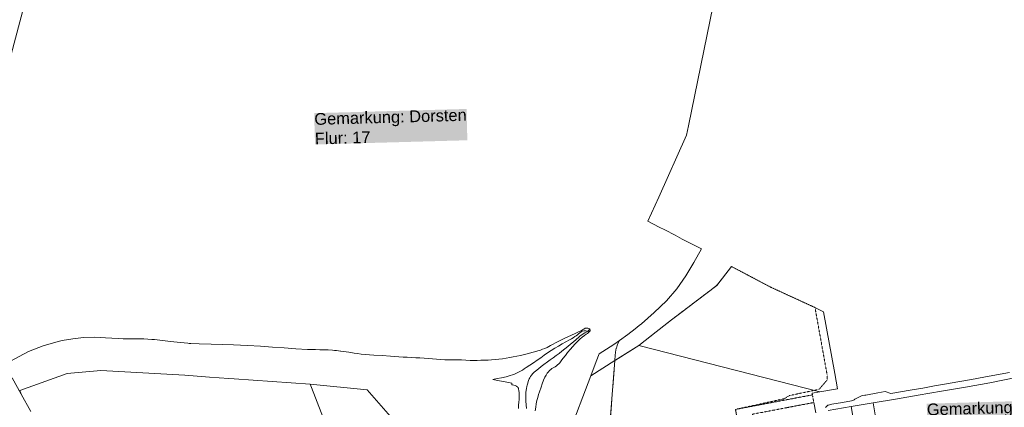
# Model space of a CAD drawing. Header units: millimetres. Extents: x -191 to 81095, y -508122 to 28741.
# Tile 172 of 255: x 4073 to 4701, y 10587 to 10834. Entities that reach past the tile are written whole.
import ezdxf

# ---------------------------------------------------------------- set-up
doc = ezdxf.new("R2010")
doc.units = ezdxf.units.MM
for name, pattern in [('VE22-087 DB - VST Hervest-Dorsten ALK VA2736$0$1', [0]), ('VE22-087 DB - VST Hervest-Dorsten ALK VA2736$0$2', [0.16, 0.06, -0.1]), ('VE22-087 DB - VST Hervest-Dorsten ALK VA2736$0$3', [0.26, 0.11, -0.15])]:
    doc.linetypes.add(name, pattern=pattern)
for name, color, linetype, lineweight in [('VE22-087 DB - VST Hervest-Dorsten ALK VA2736$0$AX_Flurstueck', 9, 'VE22-087 DB - VST Hervest-Dorsten ALK VA2736$0$1', 18), ('VE22-087 DB - VST Hervest-Dorsten ALK VA2736$0$AX_Gelaendekante', 7, 'VE22-087 DB - VST Hervest-Dorsten ALK VA2736$0$1', 18), ('VE22-087 DB - VST Hervest-Dorsten ALK VA2736$0$AX_Landwirtschaft', 7, 'VE22-087 DB - VST Hervest-Dorsten ALK VA2736$0$1', 18), ('VE22-087 DB - VST Hervest-Dorsten ALK VA2736$0$AX_SonstigesBauwerkOderSonstigeEinrichtung', 7, 'VE22-087 DB - VST Hervest-Dorsten ALK VA2736$0$1', 18), ('VE22-087 DB - VST Hervest-Dorsten ALK VA2736$0$AX_Strassenverkehr', 7, 'VE22-087 DB - VST Hervest-Dorsten ALK VA2736$0$1', 18), ('VE22-087 DB - VST Hervest-Dorsten ALK VA2736$0$AX_Strassenverkehrsanlage', 7, 'VE22-087 DB - VST Hervest-Dorsten ALK VA2736$0$1', 18), ('VE22-087 DB - VST Hervest-Dorsten ALK VA2736$0$AX_Wald', 7, 'VE22-087 DB - VST Hervest-Dorsten ALK VA2736$0$1', 18), ('VE22-087 DB - VST Hervest-Dorsten ALK VA2736$0$AX_Weg', 7, 'VE22-087 DB - VST Hervest-Dorsten ALK VA2736$0$1', 18), ('VE22-087 DB - VST Hervest-Dorsten ALK VA2736$0$AX_Wohnbauflaeche', 7, 'VE22-087 DB - VST Hervest-Dorsten ALK VA2736$0$1', 18), ('VE22-087 DB - VST Hervest-Dorsten ALK VA2736$0$Flurgrenzen', 9, 'VE22-087 DB - VST Hervest-Dorsten ALK VA2736$0$1', 18)]:
    doc.layers.add(name, color=color, linetype=linetype, lineweight=lineweight)
doc.layers.add('XREF ALK Kataster', color=251, linetype='Continuous')
doc.styles.add('VE22-087 DB - VST Hervest-Dorsten ALK VA2736$0$0', font='arial.ttf')

# ---------------------------------------------------------------- blocks, each defined once
blk = doc.blocks.new('VE22-087 DB - VST Hervest-Dorsten ALK VA2736')
at = {"layer": 'VE22-087 DB - VST Hervest-Dorsten ALK VA2736$0$AX_Flurstueck', "linetype": 'VE22-087 DB - VST Hervest-Dorsten ALK VA2736$0$1', "lineweight": 13, "ltscale": 0.5}
for points in [[(4552.12, 10492.7, 0), (4533.4, 10565.63, 0), (4530.58, 10580.32, 0), (4529.64, 10585.24, 0), (4578.71, 10594.53, 0), (4578.52, 10595.51, 0), (4583.45, 10596.49, 0), (4468.04, 10626.08, 0), (4452.69, 10616.41, 0), (4448.72, 10564.71, 0), (4440.14, 10452.7, 0), (4495.14, 10468.24, 0), (4511.7, 10473.31, 0), (4548.1, 10484.47, 0)], [(4259.14, 10599.26, 0), (4269.02, 10573.91, 0), (4274.64, 10559.46, 0), (4257.75, 10535.34, 0), (4253.29, 10533.2, 0), (4256.21, 10519.76, 0), (4254.26, 10519.34, 0), (4262.93, 10479.39, 0), (4270.6, 10444.08, 0), (4271.84, 10438.45, 0), (4272.54, 10435.29, 0), (4273.72, 10430.65, 0), (4346.06, 10445.4, 0), (4337.57, 10489.13, 0), (4337.27, 10490.65, 0), (4336.25, 10496.22, 0), (4327.09, 10545.94, 0), (4323.94, 10550.32, 0), (4321.72, 10553.41, 0), (4317.29, 10561.48, 0), (4309.54, 10580.62, 0), (4294.76, 10597.78, 0), (4258.32, 10601.36, 0)], [(4633.27, 10495, 0), (4631.99, 10502.61, 0), (4617.48, 10589.4, 0), (4603.53, 10587, 0), (4611.48, 10539.39, 0), (4618.36, 10498.42, 0), (4619.46, 10491.74, 0)]]:
    blk.add_polyline3d(points, close=True, dxfattribs=at)
for points in [[(4448.72, 10564.71, 0), (4452.69, 10616.41, 0), (4437.37, 10606.75, 0), (4423.03, 10569.15, 0)], [(4080, 10583.8, 0), (4073.98, 10594.89, 0), (4068.27, 10605.42, 0)]]:
    blk.add_polyline3d(points, dxfattribs=at)
at = {"layer": 'VE22-087 DB - VST Hervest-Dorsten ALK VA2736$0$AX_Gelaendekante', "color": 18, "linetype": 'VE22-087 DB - VST Hervest-Dorsten ALK VA2736$0$1', "lineweight": 13, "ltscale": 0.5, "true_color": 0x520000}
for points in [[(4401.87, 10584.39, 0), (4402.18, 10586.73, 0), (4402.54, 10588.75, 0), (4403.01, 10590.87, 0), (4403.49, 10592.76, 0), (4404.06, 10594.77, 0), (4404.57, 10596.41, 0), (4405.62, 10599.54, 0), (4406.32, 10601.51, 0), (4407.22, 10603.82, 0), (4408.11, 10605.75, 0), (4408.85, 10607.12, 0), (4409.58, 10608.29, 0), (4410.29, 10609.26, 0), (4411.02, 10610.08, 0), (4411.74, 10610.73, 0), (4412.57, 10611.31, 0), (4413.71, 10611.97, 0), (4414.59, 10612.48, 0), (4415.4, 10613.03, 0), (4416.19, 10613.67, 0), (4416.9, 10614.37, 0), (4417.51, 10615.05, 0), (4418.45, 10616.22, 0), (4419.56, 10617.71, 0), (4421.11, 10619.75, 0), (4422.58, 10621.58, 0), (4424.46, 10623.79, 0), (4425.73, 10625.23, 0), (4427.45, 10627.13, 0), (4428.97, 10628.73, 0), (4430.37, 10630.08, 0), (4431.78, 10631.27, 0), (4433.34, 10632.41, 0), (4434.49, 10633.21, 0), (4435.28, 10633.81, 0), (4436.09, 10634.48, 0), (4436.56, 10634.94, 0), (4436.72, 10635.13, 0), (4436.86, 10635.39, 0), (4436.93, 10635.7, 0), (4436.9, 10636.05, 0), (4436.79, 10636.37, 0), (4436.66, 10636.66, 0)], [(4435.58, 10635.29, 0), (4433.54, 10634.17, 0), (4432.46, 10633.5, 0), (4431.57, 10632.88, 0), (4430.61, 10632.13, 0), (4429.77, 10631.39, 0), (4428.02, 10629.83, 0), (4426.24, 10628.31, 0), (4424.44, 10626.81, 0), (4422.62, 10625.33, 0), (4420.78, 10623.87, 0), (4418.93, 10622.44, 0), (4417.07, 10621.02, 0), (4415.2, 10619.61, 0), (4413.32, 10618.21, 0), (4411.43, 10616.82, 0), (4405.78, 10612.65, 0), (4403.91, 10611.24, 0), (4402.09, 10609.76, 0), (4401.21, 10608.96, 0), (4400.4, 10608.14, 0), (4399.52, 10607.1, 0), (4398.95, 10606.31, 0), (4398.46, 10605.5, 0), (4398.09, 10604.76, 0), (4397.85, 10604.24, 0), (4397.43, 10603.15, 0), (4397.07, 10602.03, 0), (4396.74, 10600.79, 0), (4396.51, 10599.76, 0), (4396.3, 10598.65, 0), (4396.12, 10597.46, 0), (4395.98, 10596.12, 0), (4395.9, 10595.12, 0), (4395.85, 10593.96, 0), (4395.83, 10592.78, 0), (4395.85, 10591.37, 0), (4395.89, 10590.44, 0), (4396.07, 10588.11, 0), (4396.34, 10585.78, 0)]]:
    blk.add_polyline3d(points, dxfattribs=at)
at = {"layer": 'VE22-087 DB - VST Hervest-Dorsten ALK VA2736$0$AX_Landwirtschaft', "color": 253, "linetype": 'VE22-087 DB - VST Hervest-Dorsten ALK VA2736$0$1', "lineweight": 13, "ltscale": 0.5, "true_color": 0x999999}
blk.add_polyline3d([(4529.64, 10585.24, 0), (4578.71, 10594.53, 0), (4578.52, 10595.51, 0), (4583.45, 10596.49, 0), (4594.8, 10598.48, 0), (4593.03, 10608.13, 0), (4585.87, 10647.47, 0), (4580.38, 10650.3, 0), (4551.94, 10663.39, 0), (4527.17, 10676.48, 0), (4517.67, 10664.38, 0), (4498.45, 10649.78, 0), (4496.48, 10648.29, 0), (4488.74, 10642.41, 0), (4476.1, 10632.38, 0), (4468.04, 10626.08, 0), (4452.69, 10616.41, 0), (4452.85, 10619.92, 0), (4453.38, 10623.21, 0), (4453.62, 10624.09, 0), (4453.25, 10624.13, 0), (4453.72, 10624.44, 0), (4454.39, 10626.91, 0), (4455.64, 10629.26, 0), (4452.08, 10626.71, 0), (4442.66, 10620.63, 0), (4440.86, 10615.91, 0), (4437.37, 10606.75, 0), (4423.03, 10569.15, 0)], dxfattribs=at)
at = {"layer": 'VE22-087 DB - VST Hervest-Dorsten ALK VA2736$0$AX_SonstigesBauwerkOderSonstigeEinrichtung', "color": 7, "linetype": 'VE22-087 DB - VST Hervest-Dorsten ALK VA2736$0$3', "lineweight": 13, "ltscale": 0.5}
blk.add_polyline3d([(4548.1, 10484.47, 0), (4552.12, 10492.7, 0), (4533.4, 10565.63, 0), (4529.64, 10585.24, 0), (4560.73, 10592.05, 0), (4563.95, 10594.03, 0), (4583.03, 10598.08, 0), (4588.15, 10604.06, 0), (4588.05, 10607.69, 0), (4580.38, 10650.3, 0), (4551.94, 10663.39, 0), (4527.17, 10676.48, 0), (4517.67, 10664.38, 0), (4488.74, 10642.41, 0), (4476.1, 10632.38, 0), (4468.04, 10626.08, 0), (4452.69, 10616.41, 0), (4440.14, 10452.7, 0), (4495.14, 10468.24, 0), (4511.7, 10473.31, 0)], close=True, dxfattribs=at)
at = {"layer": 'VE22-087 DB - VST Hervest-Dorsten ALK VA2736$0$AX_Strassenverkehr', "color": 253, "linetype": 'VE22-087 DB - VST Hervest-Dorsten ALK VA2736$0$1', "lineweight": 13, "ltscale": 0.5, "true_color": 0x999999}
blk.add_polyline3d([(4080, 10583.8, 0), (4073.98, 10594.89, 0), (4072.96, 10597.34, 0)], dxfattribs=at)
at = {"layer": 'VE22-087 DB - VST Hervest-Dorsten ALK VA2736$0$AX_Strassenverkehrsanlage', "color": 7, "linetype": 'VE22-087 DB - VST Hervest-Dorsten ALK VA2736$0$1', "lineweight": 13, "ltscale": 0.5, "true_color": 0xf7f7f0}
blk.add_polyline3d([(4587.18, 10586.51, 0), (4587.68, 10587.1, 0), (4588.09, 10587.5, 0), (4588.34, 10587.68, 0), (4588.63, 10587.85, 0), (4589.05, 10588.04, 0), (4589.72, 10588.24, 0), (4590.42, 10588.38, 0), (4591.12, 10588.48, 0), (4597.98, 10589.71, 0), (4603.76, 10590.74, 0), (4604.35, 10590.95, 0), (4604.87, 10591.16, 0), (4605.32, 10591.36, 0), (4605.88, 10591.68, 0), (4606.72, 10592.26, 0), (4607.5, 10592.7, 0), (4608.33, 10593.11, 0), (4609.64, 10593.69, 0), (4610.16, 10593.89, 0), (4610.94, 10594.11, 0), (4612.26, 10594.35, 0), (4612.84, 10594.43, 0), (4620.51, 10595.81, 0), (4625.08, 10596.64, 0), (4628.81, 10595.39, 0), (4641.17, 10597.49, 0), (4649.14, 10598.9, 0), (4656.73, 10600.31, 0), (4664.34, 10601.67, 0), (4671.56, 10602.92, 0), (4680.22, 10604.44, 0), (4688.1, 10605.89, 0), (4696.25, 10607.42, 0), (4704.43, 10608.86, 0)], dxfattribs=at)
at = {"layer": 'VE22-087 DB - VST Hervest-Dorsten ALK VA2736$0$AX_Wald', "color": 3, "linetype": 'VE22-087 DB - VST Hervest-Dorsten ALK VA2736$0$1', "lineweight": 13, "ltscale": 0.5, "true_color": 0x00ff00}
for points in [[(4072.96, 10597.34, 0), (4103.21, 10608.27, 0), (4124.75, 10610.08, 0), (4178.24, 10607.01, 0), (4194.07, 10605.89, 0), (4206.3, 10605.03, 0), (4209.83, 10604.78, 0), (4258.32, 10601.36, 0), (4259.14, 10599.26, 0), (4269.02, 10573.91, 0)], [(4391.13, 10585.84, 0), (4391.31, 10587.99, 0), (4391.48, 10589.85, 0), (4391.62, 10591.64, 0), (4391.67, 10592.88, 0), (4391.68, 10594.66, 0), (4391.62, 10595.82, 0), (4391.46, 10597.26, 0), (4391.31, 10598.1, 0), (4391.12, 10598.76, 0), (4390.85, 10599.28, 0), (4390.54, 10599.65, 0), (4390.22, 10599.91, 0), (4389.94, 10600.08, 0), (4389.15, 10600.42, 0), (4388.2, 10600.69, 0), (4387.37, 10600.85, 0), (4387.06, 10600.87, 0), (4387.01, 10602.04, 0), (4383.8, 10602.73, 0), (4378.03, 10603.79, 0), (4374.9, 10604.31, 0), (4377.68, 10604.88, 0), (4380.46, 10605.47, 0), (4383.24, 10606.1, 0), (4384.62, 10606.43, 0), (4386, 10606.8, 0), (4387.36, 10607.22, 0), (4388.69, 10607.7, 0), (4390, 10608.28, 0), (4391.27, 10608.92, 0), (4392.5, 10609.63, 0), (4393.72, 10610.37, 0), (4394.91, 10611.14, 0), (4396.1, 10611.93, 0), (4398.46, 10613.52, 0), (4400.84, 10615.08, 0), (4403.22, 10616.61, 0), (4405.39, 10618.27, 0), (4407.56, 10619.88, 0), (4409.78, 10621.42, 0), (4412.07, 10622.87, 0), (4414.36, 10624.3, 0), (4416.67, 10625.71, 0), (4418.99, 10627.09, 0), (4421.36, 10628.41, 0), (4423.75, 10629.67, 0), (4424.93, 10630.32, 0), (4426.1, 10631, 0), (4427.25, 10631.73, 0), (4428.05, 10632.29, 0), (4428.78, 10632.88, 0), (4429.44, 10633.45, 0), (4430.43, 10634.24, 0), (4431.22, 10634.74, 0), (4432.12, 10635.12, 0), (4432.88, 10635.31, 0), (4433.52, 10635.38, 0), (4434.23, 10635.4, 0), (4435.58, 10635.29, 0), (4436.66, 10636.66, 0), (4436.06, 10636.91, 0), (4435.47, 10637.09, 0), (4434.94, 10637.19, 0), (4434.51, 10637.2, 0), (4434.2, 10637.15, 0), (4433.81, 10637.04, 0), (4433.29, 10636.77, 0), (4432.73, 10636.4, 0), (4432.12, 10636.01, 0), (4431.15, 10635.49, 0), (4429.97, 10634.94, 0), (4427.34, 10633.8, 0), (4425.05, 10632.74, 0), (4422.71, 10631.62, 0), (4420.26, 10630.45, 0), (4417.75, 10629.25, 0), (4415.29, 10628, 0), (4412.89, 10626.67, 0), (4411.71, 10626.01, 0), (4410.52, 10625.38, 0), (4409.49, 10624.87, 0), (4407.96, 10624.19, 0), (4406.63, 10623.66, 0), (4405.2, 10623.15, 0), (4403.56, 10622.63, 0), (4401.47, 10622.02, 0), (4399.77, 10621.55, 0), (4397.49, 10620.93, 0), (4394.94, 10620.26, 0), (4392.56, 10619.68, 0), (4390.2, 10619.17, 0), (4387.87, 10618.72, 0), (4385.63, 10618.31, 0), (4383.33, 10617.95, 0), (4381.04, 10617.63, 0), (4378.73, 10617.36, 0), (4376.41, 10617.13, 0), (4374.08, 10616.93, 0), (4371.77, 10616.78, 0), (4369.51, 10616.67, 0), (4367.23, 10616.6, 0), (4364.91, 10616.57, 0), (4362.55, 10616.56, 0), (4360.37, 10616.57, 0), (4357.65, 10616.69, 0), (4354.95, 10616.79, 0), (4352.25, 10616.87, 0), (4349.51, 10616.92, 0), (4346.87, 10616.94, 0), (4344.23, 10616.98, 0), (4341.58, 10617.08, 0), (4338.93, 10617.26, 0), (4336.28, 10617.48, 0), (4333.62, 10617.71, 0), (4330.96, 10617.93, 0), (4328.28, 10618.12, 0), (4325.61, 10618.27, 0), (4322.93, 10618.41, 0), (4320.25, 10618.54, 0), (4317.57, 10618.67, 0), (4314.89, 10618.82, 0), (4312.2, 10619, 0), (4309.52, 10619.21, 0), (4304.15, 10619.61, 0), (4298.85, 10619.89, 0), (4296.21, 10620.08, 0), (4293.57, 10620.32, 0), (4290.92, 10620.6, 0), (4288.43, 10620.89, 0), (4286.31, 10621.21, 0), (4283.06, 10621.69, 0), (4277.85, 10622.47, 0), (4277.71, 10622.49, 0), (4275.14, 10622.82, 0), (4273.88, 10622.94, 0), (4272.45, 10623.04, 0), (4269.75, 10623.18, 0), (4267.05, 10623.29, 0), (4264.38, 10623.38, 0), (4261.65, 10623.43, 0), (4256.69, 10623.48, 0), (4249.23, 10623.99, 0), (4241.81, 10624.51, 0), (4234.25, 10625.03, 0), (4226.51, 10625.57, 0), (4218.26, 10626.14, 0), (4209.33, 10626.43, 0), (4202.31, 10626.66, 0), (4195.05, 10626.89, 0), (4187.56, 10627.13, 0), (4182.13, 10627.31, 0), (4181.17, 10627.35, 0), (4180.33, 10627.44, 0), (4173.49, 10628.21, 0), (4169.22, 10628.68, 0), (4165.8, 10629.06, 0), (4162.37, 10629.45, 0), (4158.93, 10629.81, 0), (4157.2, 10629.96, 0), (4154.63, 10630.13, 0), (4152.18, 10630.24, 0), (4149.07, 10630.33, 0), (4146.34, 10630.34, 0), (4138.89, 10630.25, 0), (4135.84, 10630.42, 0), (4127.76, 10630.89, 0), (4120.91, 10631.29, 0), (4113.78, 10631.22, 0), (4106.82, 10630.2, 0), (4100.14, 10629.22, 0), (4095.98, 10628.08, 0), (4087.86, 10625.85, 0), (4078.53, 10622.27, 0), (4063.99, 10614.37, 0)]]:
    blk.add_polyline3d(points, dxfattribs=at)
at = {"layer": 'VE22-087 DB - VST Hervest-Dorsten ALK VA2736$0$AX_Weg', "color": 7, "linetype": 'VE22-087 DB - VST Hervest-Dorsten ALK VA2736$0$2', "lineweight": 13, "ltscale": 0.5}
blk.add_polyline3d([(4578.71, 10594.53, 0), (4529.64, 10585.24, 0), (4530.58, 10580.32, 0), (4533.4, 10565.63, 0), (4552.12, 10492.7, 0), (4548.1, 10484.47, 0), (4511.7, 10473.31, 0), (4495.14, 10468.24, 0), (4440.14, 10452.7, 0), (4440.13, 10452.44, 0), (4439.83, 10448.47, 0), (4496.33, 10464.22, 0), (4559.21, 10483.68, 0), (4558.45, 10487.65, 0), (4549.18, 10536.18, 0), (4548.08, 10541.97, 0), (4547.89, 10542.95, 0), (4540.41, 10582.16, 0), (4562.51, 10586.37, 0), (4568.39, 10587.49, 0), (4579.65, 10589.63, 0), (4578.84, 10593.88, 0)], close=True, dxfattribs=at)
at = {"layer": 'VE22-087 DB - VST Hervest-Dorsten ALK VA2736$0$AX_Wohnbauflaeche', "color": 253, "linetype": 'VE22-087 DB - VST Hervest-Dorsten ALK VA2736$0$1', "lineweight": 13, "ltscale": 0.5, "true_color": 0x999999}
for points in [[(4709.48, 10605.76, 0), (4691.88, 10602.13, 0), (4676.31, 10599.48, 0), (4661.07, 10596.89, 0), (4646.24, 10594.34, 0), (4631.73, 10591.84, 0), (4617.48, 10589.4, 0), (4603.53, 10587, 0), (4588.79, 10584.47, 0)], [(4580.89, 10583.14, 0), (4579.65, 10589.63, 0), (4568.39, 10587.49, 0), (4562.51, 10586.37, 0)]]:
    blk.add_polyline3d(points, dxfattribs=at)
at = {"layer": 'VE22-087 DB - VST Hervest-Dorsten ALK VA2736$0$Flurgrenzen', "ltscale": 0.5}
for points in [[(4423.03, 10569.15, 0), (4437.37, 10606.75, 0), (4440.86, 10615.91, 0), (4442.66, 10620.63, 0), (4452.08, 10626.71, 0), (4455.64, 10629.26, 0), (4461, 10633.12, 0), (4465.62, 10636.78, 0), (4468.15, 10638.78, 0), (4469.61, 10639.94, 0), (4477.86, 10647.08, 0), (4485.74, 10654.67, 0), (4492.29, 10662.3, 0), (4497.87, 10670.6, 0), (4503.11, 10679.11, 0), (4507.97, 10687.7, 0), (4495.69, 10694.05, 0), (4491.07, 10696.44, 0), (4484.48, 10699.84, 0), (4481.01, 10701.63, 0), (4473.68, 10705.42, 0), (4480.65, 10720.87, 0), (4498.47, 10760.4, 0), (4499.68, 10766.33, 0), (4515.38, 10843.47, 0)], [(4077.77, 10850.69, 0), (4048.69, 10741.18, 0)], [(4515.38, 10843.47, 0), (4499.68, 10766.33, 0), (4498.47, 10760.4, 0), (4480.65, 10720.87, 0), (4473.68, 10705.42, 0), (4481.01, 10701.63, 0), (4484.48, 10699.84, 0), (4491.07, 10696.44, 0), (4495.69, 10694.05, 0), (4507.97, 10687.7, 0), (4503.11, 10679.11, 0), (4497.87, 10670.6, 0), (4492.29, 10662.3, 0), (4485.74, 10654.67, 0), (4477.86, 10647.08, 0), (4469.61, 10639.94, 0), (4468.15, 10638.78, 0), (4465.62, 10636.78, 0), (4461, 10633.12, 0), (4455.64, 10629.26, 0), (4452.08, 10626.71, 0), (4442.66, 10620.63, 0), (4440.86, 10615.91, 0), (4437.37, 10606.75, 0), (4423.03, 10569.15, 0)]]:
    blk.add_polyline3d(points, dxfattribs=at)
at = {"layer": 'VE22-087 DB - VST Hervest-Dorsten ALK VA2736$0$Flurgrenzen', "char_height": 7.5, "attachment_point": 1, "style": 'VE22-087 DB - VST Hervest-Dorsten ALK VA2736$0$0', "bg_fill": 1, "box_fill_scale": 1, "bg_fill_color": 7, "bg_fill_true_color": 16777215, "bg_fill_transparency": 0}
for s, insert, rotation in [('Gemarkung: Dorsten\\PFlur: 17', (4260.84, 10774.4), 1.58962), ('Gemarkung: Dorsten\\PFlur: 10', (4651.66, 10588.9), 1.58958)]:
    blk.add_mtext(s, dxfattribs=dict(at, insert=insert, rotation=rotation))

msp = doc.modelspace()

# ---------------------------------------------------------------- block references
at = {"layer": 'XREF ALK Kataster', "color": 251}
msp.add_blockref('VE22-087 DB - VST Hervest-Dorsten ALK VA2736', (0, 0), dxfattribs=at)

doc.saveas('drawing.dxf')
